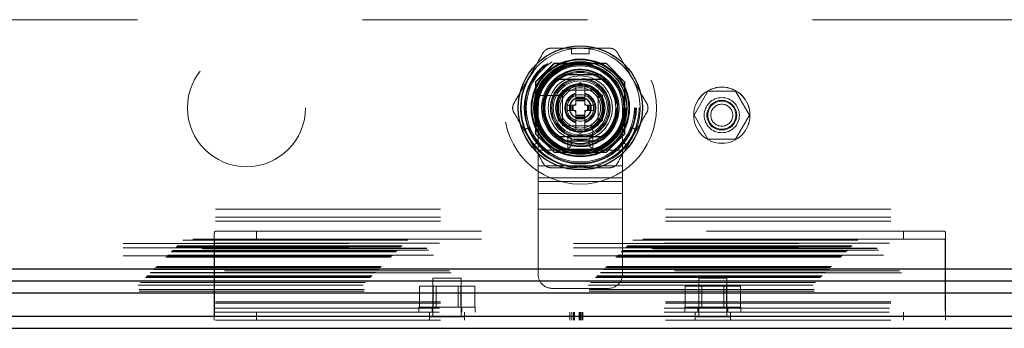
# Model space of a CAD drawing. Header units: inches. Extents: x 0.2 to 10.8, y 0.2 to 8.2.
# Tile 81 of 171: x 3.992 to 4.43, y 3.038 to 3.175. Entities that reach past the tile are written whole.
import ezdxf

# ---------------------------------------------------------------- set-up
doc = ezdxf.new("R2010")
doc.units = ezdxf.units.IN
doc.header["$MEASUREMENT"] = 0
doc.linetypes.add('HIDDEN', pattern=[0.07500000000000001, 0.05, -0.025])
doc.layers.add('SLD-0', color=179, linetype='Continuous')

msp = doc.modelspace()

# ---------------------------------------------------------------- linework, layer by layer
at = {"layer": 'SLD-0', "linetype": 'HIDDEN', "lineweight": 18}
for p, q in [((4.644709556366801, 3.174990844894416), (3.189959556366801, 3.174990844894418)), ((4.237612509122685, 3.162300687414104), (4.245486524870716, 3.162300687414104)), ((4.237612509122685, 3.162300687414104), (4.237612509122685, 3.159742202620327)), ((4.237612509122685, 3.159742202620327), (4.245486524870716, 3.159742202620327)), ((4.245486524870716, 3.162300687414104), (4.245486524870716, 3.159742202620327)), ((4.22990972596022, 3.155590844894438), (4.221684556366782, 3.147365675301)), ((4.229999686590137, 3.1555008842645), (4.221774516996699, 3.147275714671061)), ((4.253009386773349, 3.155590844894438), (4.22990972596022, 3.155590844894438)), ((4.253099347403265, 3.1555008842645), (4.229999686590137, 3.1555008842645)), ((4.250570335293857, 3.155410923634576), (4.232528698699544, 3.155410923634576)), ((4.261234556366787, 3.147365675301), (4.253009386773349, 3.155590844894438)), ((4.221684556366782, 3.147365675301), (4.221684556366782, 3.124266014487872)), ((4.221774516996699, 3.147275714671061), (4.221774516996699, 3.124176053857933)), ((4.231706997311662, 3.141408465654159), (4.241549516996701, 3.14709104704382)), ((4.241549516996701, 3.14709104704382), (4.25139203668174, 3.141408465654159)), ((4.261324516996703, 3.147275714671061), (4.261234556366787, 3.147365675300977)), ((4.261234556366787, 3.124266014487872), (4.261234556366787, 3.147365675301)), ((4.261324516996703, 3.124176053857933), (4.261324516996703, 3.147275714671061)), ((4.221864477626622, 3.144746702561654), (4.221864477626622, 3.12670506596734)), ((4.24942550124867, 3.143601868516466), (4.233675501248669, 3.143601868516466)), ((4.233675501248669, 3.143601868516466), (4.233675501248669, 3.127851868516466)), ((4.247289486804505, 3.143599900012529), (4.235809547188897, 3.143599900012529)), ((4.239581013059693, 3.145954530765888), (4.239487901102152, 3.145900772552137)), ((4.239581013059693, 3.140548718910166), (4.239581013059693, 3.145954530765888)), ((4.243518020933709, 3.140548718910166), (4.243518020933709, 3.145954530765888)), ((4.24942550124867, 3.127851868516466), (4.24942550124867, 3.143601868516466)), ((4.261234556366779, 3.12670506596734), (4.261234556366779, 3.144746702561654)), ((4.298273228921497, 3.143165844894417), (4.292124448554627, 3.132515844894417)), ((4.310570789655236, 3.143165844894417), (4.298273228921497, 3.143165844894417)), ((4.316719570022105, 3.132515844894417), (4.310570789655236, 3.143165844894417)), ((4.233395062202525, 3.141237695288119), (4.225230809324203, 3.141237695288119)), ((4.231706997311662, 3.130043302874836), (4.231706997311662, 3.141408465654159)), ((4.233675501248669, 3.141465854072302), (4.233675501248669, 3.129985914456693)), ((4.243518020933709, 3.140548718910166), (4.239581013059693, 3.140548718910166)), ((4.239581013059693, 3.140155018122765), (4.239581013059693, 3.140548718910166)), ((4.243518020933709, 3.140155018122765), (4.239581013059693, 3.140155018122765)), ((4.239581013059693, 3.139982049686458), (4.239581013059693, 3.140155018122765)), ((4.239581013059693, 3.139343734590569), (4.239581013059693, 3.139982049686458)), ((4.243518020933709, 3.139982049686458), (4.239581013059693, 3.139982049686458)), ((4.239581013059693, 3.138926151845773), (4.239581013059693, 3.139343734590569)), ((4.243518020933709, 3.139343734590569), (4.239581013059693, 3.139343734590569)), ((4.239581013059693, 3.136906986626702), (4.239581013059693, 3.138926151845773)), ((4.243518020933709, 3.138926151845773), (4.239581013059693, 3.138926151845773)), ((4.243518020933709, 3.140155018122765), (4.243518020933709, 3.140548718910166)), ((4.243518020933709, 3.139982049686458), (4.243518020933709, 3.140155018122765)), ((4.243518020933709, 3.139343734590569), (4.243518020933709, 3.139982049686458)), ((4.243518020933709, 3.138926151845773), (4.243518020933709, 3.139343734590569)), ((4.243518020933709, 3.136906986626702), (4.243518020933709, 3.138926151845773)), ((4.249423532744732, 3.129985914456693), (4.249423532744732, 3.141465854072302)), ((4.25139203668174, 3.141408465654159), (4.25139203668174, 3.130043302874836)), ((4.22280050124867, 3.135726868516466), (4.22280050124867, 3.116976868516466)), ((4.236726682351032, 3.136906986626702), (4.235644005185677, 3.136906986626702)), ((4.235644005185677, 3.136906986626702), (4.235644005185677, 3.134544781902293)), ((4.236726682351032, 3.134544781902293), (4.235644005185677, 3.134544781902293)), ((4.236726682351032, 3.136906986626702), (4.236726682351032, 3.134544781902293)), ((4.237120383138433, 3.136906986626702), (4.236726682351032, 3.136906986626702)), ((4.237120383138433, 3.134544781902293), (4.236726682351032, 3.134544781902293)), ((4.237120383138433, 3.136906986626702), (4.237120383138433, 3.134544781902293)), ((4.23729335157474, 3.136906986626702), (4.237120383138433, 3.136906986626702)), ((4.23729335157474, 3.134544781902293), (4.237120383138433, 3.134544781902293)), ((4.23793166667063, 3.136906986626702), (4.23729335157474, 3.136906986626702)), ((4.23729335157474, 3.136906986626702), (4.23729335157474, 3.134544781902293)), ((4.23793166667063, 3.134544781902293), (4.23729335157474, 3.134544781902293)), ((4.238349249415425, 3.136906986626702), (4.23793166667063, 3.136906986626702)), ((4.23793166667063, 3.136906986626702), (4.23793166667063, 3.134544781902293)), ((4.238349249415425, 3.134544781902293), (4.23793166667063, 3.134544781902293)), ((4.238349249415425, 3.136906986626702), (4.238349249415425, 3.134544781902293)), ((4.239581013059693, 3.136906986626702), (4.238349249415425, 3.136906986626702)), ((4.239581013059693, 3.134544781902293), (4.238349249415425, 3.134544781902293)), ((4.239581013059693, 3.132525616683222), (4.239581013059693, 3.134544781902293)), ((4.244749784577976, 3.136906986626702), (4.243518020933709, 3.136906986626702)), ((4.244749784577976, 3.134544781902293), (4.243518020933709, 3.134544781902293)), ((4.243518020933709, 3.132525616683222), (4.243518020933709, 3.134544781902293)), ((4.245167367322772, 3.136906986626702), (4.244749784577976, 3.136906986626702)), ((4.244749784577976, 3.136906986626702), (4.244749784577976, 3.134544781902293)), ((4.245167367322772, 3.134544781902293), (4.244749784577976, 3.134544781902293)), ((4.245167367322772, 3.136906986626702), (4.245167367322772, 3.134544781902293)), ((4.245805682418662, 3.136906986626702), (4.245167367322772, 3.136906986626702)), ((4.245805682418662, 3.134544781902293), (4.245167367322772, 3.134544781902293)), ((4.245805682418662, 3.136906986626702), (4.245805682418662, 3.134544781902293)), ((4.245978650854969, 3.136906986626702), (4.245805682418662, 3.136906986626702)), ((4.245978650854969, 3.134544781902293), (4.245805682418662, 3.134544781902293)), ((4.245978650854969, 3.136906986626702), (4.245978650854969, 3.134544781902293)), ((4.24637235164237, 3.136906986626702), (4.245978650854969, 3.136906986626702)), ((4.24637235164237, 3.134544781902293), (4.245978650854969, 3.134544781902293)), ((4.24637235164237, 3.136906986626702), (4.24637235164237, 3.134544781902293)), ((4.247455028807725, 3.136906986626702), (4.24637235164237, 3.136906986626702)), ((4.247455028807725, 3.134544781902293), (4.24637235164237, 3.134544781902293)), ((4.247455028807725, 3.136906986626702), (4.247455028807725, 3.134544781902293)), ((4.260300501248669, 3.135726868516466), (4.260300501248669, 3.116976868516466)), ((4.241549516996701, 3.124360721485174), (4.231706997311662, 3.130043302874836)), ((4.239581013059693, 3.132108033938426), (4.239581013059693, 3.132525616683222)), ((4.243518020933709, 3.132525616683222), (4.239581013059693, 3.132525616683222)), ((4.239581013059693, 3.131469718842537), (4.239581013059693, 3.132108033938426)), ((4.243518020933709, 3.132108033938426), (4.239581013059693, 3.132108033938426)), ((4.243518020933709, 3.131469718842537), (4.239581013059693, 3.131469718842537)), ((4.239581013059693, 3.131296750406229), (4.239581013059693, 3.131469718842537)), ((4.243518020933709, 3.131296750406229), (4.239581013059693, 3.131296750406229)), ((4.239581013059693, 3.130903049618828), (4.239581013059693, 3.131296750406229)), ((4.243518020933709, 3.130903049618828), (4.239581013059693, 3.130903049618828)), ((4.239581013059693, 3.125497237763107), (4.239581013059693, 3.130903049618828)), ((4.25139203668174, 3.130043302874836), (4.241549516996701, 3.124360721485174)), ((4.243518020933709, 3.132108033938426), (4.243518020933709, 3.132525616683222)), ((4.243518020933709, 3.131469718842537), (4.243518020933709, 3.132108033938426)), ((4.243518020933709, 3.131296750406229), (4.243518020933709, 3.131469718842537)), ((4.243518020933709, 3.130903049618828), (4.243518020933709, 3.131296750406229)), ((4.243518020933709, 3.125497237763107), (4.243518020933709, 3.130903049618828)), ((4.292124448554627, 3.132515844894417), (4.298273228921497, 3.121865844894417)), ((4.310570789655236, 3.121865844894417), (4.316719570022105, 3.132515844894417)), ((4.216566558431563, 3.125848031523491), (4.218782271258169, 3.127127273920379)), ((4.220503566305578, 3.119028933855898), (4.216566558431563, 3.125848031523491)), ((4.222719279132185, 3.120308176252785), (4.218782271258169, 3.127127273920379)), ((4.221684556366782, 3.124266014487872), (4.22990972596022, 3.116040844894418)), ((4.233675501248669, 3.127851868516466), (4.24942550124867, 3.127851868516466)), ((4.235809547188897, 3.127851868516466), (4.247289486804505, 3.127851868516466)), ((4.239487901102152, 3.125550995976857), (4.239581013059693, 3.125497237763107)), ((4.243518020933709, 3.125497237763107), (4.24361113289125, 3.125550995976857)), ((4.247061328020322, 3.119407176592), (4.247061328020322, 3.127571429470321)), ((4.253009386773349, 3.116040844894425), (4.261234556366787, 3.124266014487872)), ((4.264316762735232, 3.127127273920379), (4.260379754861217, 3.120308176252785)), ((4.262595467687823, 3.119028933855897), (4.266532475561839, 3.125848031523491)), ((4.264316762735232, 3.127127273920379), (4.266532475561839, 3.125848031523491)), ((4.220503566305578, 3.119028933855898), (4.222719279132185, 3.120308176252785)), ((4.23605050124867, 3.123351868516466), (4.247050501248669, 3.123351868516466)), ((4.237550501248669, 3.121851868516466), (4.23605050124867, 3.123351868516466)), ((4.23605050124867, 3.117351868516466), (4.23605050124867, 3.123351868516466)), ((4.237550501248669, 3.118851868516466), (4.237550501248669, 3.121851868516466)), ((4.237550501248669, 3.121851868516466), (4.245550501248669, 3.121851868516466)), ((4.245550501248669, 3.121851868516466), (4.247050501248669, 3.123351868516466)), ((4.245550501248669, 3.121851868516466), (4.245550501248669, 3.118851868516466)), ((4.247050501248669, 3.123351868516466), (4.247050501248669, 3.117351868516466)), ((4.253099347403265, 3.115950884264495), (4.261324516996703, 3.124176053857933)), ((4.260379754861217, 3.120308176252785), (4.262595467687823, 3.119028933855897)), ((4.298273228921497, 3.121865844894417), (4.310570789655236, 3.121865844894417)), ((4.22280050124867, 3.116976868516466), (4.22280050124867, 3.103071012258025)), ((4.22280050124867, 3.116976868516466), (4.260300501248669, 3.116976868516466)), ((4.22280050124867, 3.116976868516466), (4.260300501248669, 3.116976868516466)), ((4.229909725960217, 3.116040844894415), (4.229999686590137, 3.115950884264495)), ((4.22990972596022, 3.116040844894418), (4.253009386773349, 3.116040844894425)), ((4.229999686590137, 3.115950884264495), (4.253099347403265, 3.115950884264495)), ((4.232528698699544, 3.116040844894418), (4.250570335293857, 3.116040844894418)), ((4.237550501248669, 3.118851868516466), (4.23605050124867, 3.117351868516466)), ((4.247050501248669, 3.117351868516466), (4.23605050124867, 3.117351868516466)), ((4.245550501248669, 3.118851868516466), (4.237550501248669, 3.118851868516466)), ((4.245550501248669, 3.118851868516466), (4.247050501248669, 3.117351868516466)), ((4.260300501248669, 3.116976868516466), (4.260300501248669, 3.103071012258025)), ((4.22280050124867, 3.110023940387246), (4.260300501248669, 3.110023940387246)), ((4.22280050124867, 3.104590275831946), (4.260300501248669, 3.104590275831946)), ((4.22280050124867, 3.103071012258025), (4.260300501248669, 3.103071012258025)), ((4.22280050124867, 3.103071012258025), (4.22280050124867, 3.097637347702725)), ((4.260300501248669, 3.103071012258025), (4.260300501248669, 3.097637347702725)), ((4.22280050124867, 3.097637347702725), (4.260300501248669, 3.097637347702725)), ((4.22280050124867, 3.097637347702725), (4.22280050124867, 3.090684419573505)), ((4.260300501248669, 3.097637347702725), (4.26030050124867, 3.090684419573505)), ((3.079467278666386, 3.090770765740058), (4.755176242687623, 3.090770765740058)), ((4.22280050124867, 3.090684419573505), (4.26030050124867, 3.090684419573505)), ((4.22280050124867, 3.090684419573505), (4.22280050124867, 3.061726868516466)), ((4.22280050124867, 3.090684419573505), (4.26030050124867, 3.090684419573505)), ((4.26030050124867, 3.090684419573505), (4.26030050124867, 3.061726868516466)), ((3.079467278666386, 3.087170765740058), (4.755176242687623, 3.087170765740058)), ((3.079467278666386, 3.085370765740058), (4.755176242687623, 3.085370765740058)), ((3.079467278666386, 3.085370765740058), (4.755176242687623, 3.085370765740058)), ((4.079303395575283, 3.080920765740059), (4.097621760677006, 3.080920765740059)), ((4.097621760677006, 3.080920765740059), (4.097621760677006, 3.077320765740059)), ((4.097621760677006, 3.080920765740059), (4.385121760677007, 3.080920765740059)), ((4.385121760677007, 3.077320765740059), (4.385121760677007, 3.080920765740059)), ((4.385121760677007, 3.080920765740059), (4.403440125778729, 3.080920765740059)), ((3.064862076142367, 3.076868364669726), (4.7697736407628, 3.076868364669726)), ((4.769346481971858, 3.077308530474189), (3.065294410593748, 3.077308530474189)), ((4.078871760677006, 3.042371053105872), (4.078871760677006, 3.079148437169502)), ((4.097621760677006, 3.077320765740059), (4.079303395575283, 3.077320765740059)), ((4.097621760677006, 3.077320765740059), (4.385121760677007, 3.077320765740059)), ((4.403440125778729, 3.077320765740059), (4.385121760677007, 3.077320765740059)), ((4.403871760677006, 3.079148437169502), (4.403871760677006, 3.042371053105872)), ((3.05981564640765, 3.071821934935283), (4.774820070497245, 3.071821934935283)), ((3.060373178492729, 3.07237946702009), (4.774262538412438, 3.07237946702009)), ((4.774089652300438, 3.072552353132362), (3.060546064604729, 3.072552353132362)), ((4.773277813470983, 3.073374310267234), (3.061344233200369, 3.073374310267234)), ((3.061943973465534, 3.073950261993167), (4.772691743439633, 3.073950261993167)), ((3.062407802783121, 3.074414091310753), (4.772227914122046, 3.074414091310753)), ((4.738459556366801, 3.075390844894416), (3.096209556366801, 3.075390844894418)), ((4.738459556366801, 3.075390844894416), (3.096209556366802, 3.075390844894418)), ((4.738459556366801, 3.073590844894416), (3.096209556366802, 3.073590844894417)), ((4.078871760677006, 3.075520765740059), (4.403871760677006, 3.075520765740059)), ((4.07900127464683, 3.075520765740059), (4.07900127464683, 3.046720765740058)), ((4.07900127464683, 3.075520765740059), (4.403742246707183, 3.075520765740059)), ((4.403742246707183, 3.046720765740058), (4.403742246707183, 3.075520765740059)), ((3.057296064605, 3.069302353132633), (4.777339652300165, 3.069302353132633)), ((3.057796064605, 3.069802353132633), (4.776839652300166, 3.069802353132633)), ((3.05790356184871, 3.069897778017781), (4.776734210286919, 3.069897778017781)), ((3.058046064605, 3.070052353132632), (4.776589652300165, 3.070052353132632)), ((3.058046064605, 3.070052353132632), (4.776589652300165, 3.070052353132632)), ((4.776353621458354, 3.07031018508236), (3.058267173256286, 3.07031018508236)), ((3.058296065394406, 3.070302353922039), (4.77633965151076, 3.070302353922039)), ((3.059671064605, 3.071677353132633), (4.774964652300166, 3.071677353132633)), ((3.059671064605, 3.071677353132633), (4.774964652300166, 3.071677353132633)), ((4.738459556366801, 3.069990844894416), (3.096209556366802, 3.069990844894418)), ((4.783369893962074, 3.063261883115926), (3.051258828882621, 3.063261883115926)), ((3.051945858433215, 3.063952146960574), (4.782689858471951, 3.063952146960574)), ((3.052228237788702, 3.064209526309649), (4.782407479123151, 3.064209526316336)), ((3.052727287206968, 3.064733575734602), (4.781908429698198, 3.064733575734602)), ((3.053165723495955, 3.065172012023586), (4.781469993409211, 3.065172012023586)), ((3.046617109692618, 3.058626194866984), (4.788016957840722, 3.058626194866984)), ((3.048276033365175, 3.060282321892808), (4.78635968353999, 3.060282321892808)), ((3.048764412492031, 3.060770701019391), (4.785871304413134, 3.060770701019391)), ((3.048854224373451, 3.060860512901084), (4.785781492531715, 3.060860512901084)), ((3.048991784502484, 3.060996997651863), (4.785634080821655, 3.060996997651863)), ((4.784225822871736, 3.0624225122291), (3.050411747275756, 3.0624225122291)), ((3.050461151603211, 3.062436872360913), (4.784174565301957, 3.062436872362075)), ((3.050554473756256, 3.062560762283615), (4.78408124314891, 3.062560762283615)), ((4.188571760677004, 3.060070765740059), (4.176071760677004, 3.060070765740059)), ((4.176071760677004, 3.060070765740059), (4.176071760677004, 3.042883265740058)), ((4.188571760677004, 3.042883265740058), (4.188571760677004, 3.060070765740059)), ((4.306671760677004, 3.060070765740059), (4.294171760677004, 3.060070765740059)), ((4.294171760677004, 3.060070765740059), (4.294171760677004, 3.042883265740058)), ((4.306671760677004, 3.042883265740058), (4.306671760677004, 3.060070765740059)), ((3.04501043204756, 3.056986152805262), (4.789625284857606, 3.056986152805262)), ((3.045426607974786, 3.054311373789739), (4.789209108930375, 3.054311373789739)), ((3.045490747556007, 3.054991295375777), (4.789144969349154, 3.054991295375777)), ((3.046026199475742, 3.058032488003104), (4.788609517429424, 3.058032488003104)), ((4.170024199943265, 3.047170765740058), (4.170024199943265, 3.056420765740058)), ((4.176172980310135, 3.056420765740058), (4.170024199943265, 3.056420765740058)), ((4.176172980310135, 3.047170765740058), (4.176172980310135, 3.056420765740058)), ((4.188470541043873, 3.056420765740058), (4.176172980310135, 3.056420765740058)), ((4.177424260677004, 3.056420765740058), (4.177424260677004, 3.047170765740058)), ((4.187219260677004, 3.047170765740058), (4.187219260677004, 3.056420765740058)), ((4.188470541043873, 3.047170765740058), (4.188470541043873, 3.056420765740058)), ((4.194619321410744, 3.056420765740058), (4.188470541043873, 3.056420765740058)), ((4.194619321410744, 3.047170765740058), (4.194619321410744, 3.056420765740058)), ((4.22905050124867, 3.055476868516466), (4.25405050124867, 3.055476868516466)), ((4.288124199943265, 3.047170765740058), (4.288124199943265, 3.056420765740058)), ((4.294272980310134, 3.056420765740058), (4.288124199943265, 3.056420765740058)), ((4.294272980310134, 3.047170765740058), (4.294272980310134, 3.056420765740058)), ((4.306570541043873, 3.056420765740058), (4.294272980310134, 3.056420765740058)), ((4.295524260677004, 3.056420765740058), (4.295524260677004, 3.047170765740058)), ((4.305319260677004, 3.047170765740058), (4.305319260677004, 3.056420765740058)), ((4.306570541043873, 3.047170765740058), (4.306570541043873, 3.056420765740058)), ((4.312719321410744, 3.056420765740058), (4.306570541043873, 3.056420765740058)), ((4.312719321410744, 3.047170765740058), (4.312719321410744, 3.056420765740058)), ((3.079467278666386, 3.049509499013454), (4.755176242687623, 3.049509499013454)), ((3.079467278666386, 3.048949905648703), (4.755176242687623, 3.048949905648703)), ((4.078871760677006, 3.046720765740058), (4.403871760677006, 3.046720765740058)), ((4.07900127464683, 3.046720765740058), (4.403742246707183, 3.046720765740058)), ((4.169821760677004, 3.047170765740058), (4.194821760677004, 3.047170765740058)), ((4.169821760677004, 3.047170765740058), (4.169821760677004, 3.044920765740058)), ((4.175696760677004, 3.047170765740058), (4.175696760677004, 3.044920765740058)), ((4.188946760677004, 3.044920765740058), (4.188946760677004, 3.047170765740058)), ((4.194821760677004, 3.044920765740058), (4.194821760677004, 3.047170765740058)), ((4.287921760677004, 3.047170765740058), (4.312921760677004, 3.047170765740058)), ((4.287921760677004, 3.047170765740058), (4.287921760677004, 3.044920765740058)), ((4.293796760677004, 3.047170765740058), (4.293796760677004, 3.044920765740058)), ((4.307046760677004, 3.044920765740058), (4.307046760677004, 3.047170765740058)), ((4.312921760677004, 3.044920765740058), (4.312921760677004, 3.047170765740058)), ((3.079467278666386, 3.043120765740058), (4.755176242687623, 3.043120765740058)), ((3.079467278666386, 3.041320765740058), (4.755176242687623, 3.041320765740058)), ((4.078871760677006, 3.044920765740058), (4.403871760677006, 3.044920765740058)), ((4.078871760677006, 3.042371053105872), (4.078871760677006, 3.041320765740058)), ((4.097621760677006, 3.041320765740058), (4.097621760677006, 3.044920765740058)), ((4.174509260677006, 3.041320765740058), (4.174509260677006, 3.044920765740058)), ((4.190134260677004, 3.042883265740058), (4.174509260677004, 3.042883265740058)), ((4.190134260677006, 3.041320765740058), (4.190134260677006, 3.044920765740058)), ((4.236874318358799, 3.041320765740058), (4.236874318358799, 3.044920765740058)), ((4.237810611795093, 3.041320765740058), (4.237810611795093, 3.044920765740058)), ((4.23846899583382, 3.041320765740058), (4.23846899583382, 3.044920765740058)), ((4.23896899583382, 3.041320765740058), (4.23896899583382, 3.044920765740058)), ((4.240966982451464, 3.041320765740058), (4.240966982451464, 3.044920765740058)), ((4.241382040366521, 3.041320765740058), (4.241382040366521, 3.044920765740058)), ((4.241700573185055, 3.041320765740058), (4.241700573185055, 3.044920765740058)), ((4.24228831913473, 3.041320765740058), (4.24228831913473, 3.044920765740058)), ((4.24260790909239, 3.041320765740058), (4.24260790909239, 3.044920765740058)), ((4.292609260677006, 3.041320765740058), (4.292609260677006, 3.044920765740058)), ((4.308234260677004, 3.042883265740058), (4.292609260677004, 3.042883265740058)), ((4.308234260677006, 3.041320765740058), (4.308234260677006, 3.044920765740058)), ((4.385121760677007, 3.044920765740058), (4.385121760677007, 3.041320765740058)), ((4.403871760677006, 3.042371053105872), (4.403871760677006, 3.041320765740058))]:
    msp.add_line(p, q, dxfattribs=at)
at = {"layer": 'SLD-0', "linetype": 'Continuous', "lineweight": 25}
for p, q in [((4.249762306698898, 3.150489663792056), (4.233336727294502, 3.150489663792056)), ((4.249762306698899, 3.120962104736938), (4.233336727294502, 3.120962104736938)), ((3.052228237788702, 3.064209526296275), (4.782407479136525, 3.064209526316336)), ((3.050461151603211, 3.058891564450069), (4.784174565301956, 3.058891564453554)), ((3.045010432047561, 3.053440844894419), (4.789625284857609, 3.053440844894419)), ((3.079467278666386, 3.043120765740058), (4.755176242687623, 3.043120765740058)), ((3.079467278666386, 3.037720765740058), (4.755176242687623, 3.037720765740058))]:
    msp.add_line(p, q, dxfattribs=at)
at = {"layer": 'SLD-0', "linetype": 'HIDDEN', "lineweight": 18, "flags": 128}
for points in [[(4.241549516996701, 3.162300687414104), (4.238080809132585, 3.162073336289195), (4.237612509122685, 3.162007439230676)], [(4.245486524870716, 3.162007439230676), (4.245018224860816, 3.162073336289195), (4.241549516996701, 3.162300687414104)], [(4.216820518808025, 3.125994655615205), (4.216997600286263, 3.12555614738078), (4.218535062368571, 3.122438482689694)], [(4.26456397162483, 3.122438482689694), (4.266101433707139, 3.12555614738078), (4.266278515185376, 3.125994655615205)], [(4.218535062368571, 3.122438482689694), (4.220466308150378, 3.119548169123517), (4.220757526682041, 3.119175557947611)], [(4.26234150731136, 3.119175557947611), (4.262632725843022, 3.119548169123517), (4.26456397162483, 3.122438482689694)]]:
    msp.add_lwpolyline(points, dxfattribs=at)
at = {"layer": 'SLD-0', "linetype": 'HIDDEN', "lineweight": 18}
for centre, radius in [((4.241549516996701, 3.135725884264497), 0.03385000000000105), ((4.093209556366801, 3.135840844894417), 0.02625000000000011), ((4.241459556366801, 3.135840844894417), 0.02625000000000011), ((4.241549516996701, 3.135725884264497), 0.02491971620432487), ((4.241549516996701, 3.135725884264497), 0.02490157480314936), ((4.241549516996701, 3.135725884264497), 0.02453610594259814), ((4.241549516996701, 3.135725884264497), 0.02401574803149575), ((4.241549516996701, 3.135725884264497), 0.02175196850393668), ((4.241549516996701, 3.135725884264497), 0.02165354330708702), ((4.241549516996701, 3.135725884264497), 0.02027559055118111), ((4.241549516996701, 3.135725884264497), 0.02005511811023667), ((4.241549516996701, 3.135725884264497), 0.01919291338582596), ((4.241549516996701, 3.135725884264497), 0.01624015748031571), ((4.241549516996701, 3.135725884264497), 0.01584645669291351), ((4.241549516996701, 3.135725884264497), 0.01584645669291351), ((4.241549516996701, 3.135725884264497), 0.01574803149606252), ((4.241549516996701, 3.135725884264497), 0.01427165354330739), ((4.241549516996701, 3.135725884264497), 0.01259842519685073), ((4.241549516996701, 3.135725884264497), 0.01200787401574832), ((4.241549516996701, 3.135725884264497), 0.01033464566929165), ((4.241549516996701, 3.135725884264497), 0.009842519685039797), ((4.241549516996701, 3.135725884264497), 0.009744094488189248), ((4.241549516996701, 3.135725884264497), 0.008956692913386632), ((4.304422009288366, 3.132515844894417), 0.01250000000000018), ((4.304447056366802, 3.132490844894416), 0.01250000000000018), ((4.241549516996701, 3.135725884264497), 0.005905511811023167), ((4.241549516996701, 3.135725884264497), 0.004839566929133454), ((4.241549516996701, 3.135725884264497), 0.004697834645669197), ((4.304422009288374, 3.132515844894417), 0.0078125), ((4.304422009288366, 3.132515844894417), 0.006625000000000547), ((4.304422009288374, 3.132515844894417), 0.006249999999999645), ((4.304422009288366, 3.132515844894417), 0.004897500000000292)]:
    msp.add_circle(centre, radius, dxfattribs=at)
at = {"layer": 'SLD-0', "linetype": 'Continuous', "lineweight": 25}
for centre, radius in [((4.241549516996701, 3.135725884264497), 0.02755905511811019), ((4.241549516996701, 3.135725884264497), 0.02176885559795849), ((4.241549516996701, 3.135725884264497), 0.02149046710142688), ((4.241549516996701, 3.135725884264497), 0.02066929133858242), ((4.241549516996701, 3.135725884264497), 0.01968503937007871), ((4.241549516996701, 3.135725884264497), 0.01926321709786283), ((4.2415495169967, 3.135725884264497), 0.01082677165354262)]:
    msp.add_circle(centre, radius, dxfattribs=at)
at = {"layer": 'SLD-0', "linetype": 'HIDDEN', "lineweight": 18}
for centre, radius, start, end in [((4.241549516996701, 3.135725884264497), 0.02657480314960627, 98.51962425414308, 149.9999999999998), ((4.241549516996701, 3.135725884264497), 0.02657480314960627, 30.00000000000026, 81.48037574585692), ((4.241550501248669, 3.135726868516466), 0.01874999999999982, 0, 180), ((4.241549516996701, 3.135725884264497), 0.01722440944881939, 288.6629248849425, 161.3370751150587), ((4.241549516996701, 3.135725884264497), 0.02657480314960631, 149.9999999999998, 201.4803757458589), ((4.241549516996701, 3.135725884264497), 0.01328740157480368, 101.9005369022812, 180), ((4.241549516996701, 3.135725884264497), 0.01309055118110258, 99.03692761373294, 180), ((4.241549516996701, 3.135725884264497), 0.01309055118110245, 277.3528466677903, 85.55229900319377), ((4.241549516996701, 3.135725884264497), 0.01328740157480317, 280.9822499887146, 77.55915276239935), ((4.241549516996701, 3.135725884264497), 0.02657480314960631, 338.5196242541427, 30.00000000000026), ((4.241549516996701, 3.135725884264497), 0.01038164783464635, 138.5459072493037, 161.454092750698), ((4.241549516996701, 3.135725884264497), 0.006889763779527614, 106.601549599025, 253.3984504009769), ((4.241549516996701, 3.135725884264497), 0.006496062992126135, 107.6397013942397, 252.3602986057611), ((4.241549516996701, 3.135725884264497), 0.01038164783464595, 100.930248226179, 101.4540927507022), ((4.241549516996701, 3.135725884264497), 0.01038164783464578, 78.54590724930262, 79.06975177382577), ((4.241549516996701, 3.135725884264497), 0.006889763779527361, 286.6015495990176, 73.3984504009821), ((4.241549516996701, 3.135725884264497), 0.006496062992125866, 287.639701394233, 72.36029860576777), ((4.241549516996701, 3.135725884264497), 0.01038164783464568, 18.54590724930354, 41.45409275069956), ((4.241549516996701, 3.135725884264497), 0.01722440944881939, 161.3370751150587, 288.6629248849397), ((4.241549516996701, 3.135725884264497), 0.002748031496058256, 135.7524990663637, 154.5451680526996), ((4.241549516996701, 3.135725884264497), 0.002748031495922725, 25.45483194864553, 44.24750093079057), ((4.241549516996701, 3.135725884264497), 0.01328740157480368, 180, 259.259312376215), ((4.241549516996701, 3.135725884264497), 0.01309055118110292, 180, 264.2412475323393), ((4.241549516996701, 3.135725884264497), 0.002748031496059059, 205.4548319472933, 224.2475009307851), ((4.241549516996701, 3.135725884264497), 0.002748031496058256, 315.7524990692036, 334.5451680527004), ((4.241549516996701, 3.135725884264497), 0.01038164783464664, 198.5459072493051, 221.454092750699), ((4.241549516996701, 3.135725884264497), 0.01038164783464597, 318.5459072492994, 341.4540927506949), ((4.241549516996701, 3.135725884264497), 0.01038164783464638, 258.5459072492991, 259.0697517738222), ((4.241549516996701, 3.135725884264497), 0.01038164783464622, 280.9302482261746, 281.4540927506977), ((4.241549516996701, 3.135725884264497), 0.02657480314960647, 218.5196242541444, 270.0000000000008), ((4.241549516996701, 3.135725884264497), 0.02657480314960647, 270.0000000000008, 321.4803757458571), ((4.22905050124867, 3.061726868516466), 0.006250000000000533, 180, 270.0000000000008), ((4.25405050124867, 3.061726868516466), 0.006250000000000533, 270.0000000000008, 0)]:
    msp.add_arc(centre, radius, start, end, dxfattribs=at)
at = {"layer": 'SLD-0', "linetype": 'Continuous', "lineweight": 25}
for centre, radius, start, end in [((4.241549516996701, 3.135725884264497), 0.01689435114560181, 60.91370409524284, 119.0862959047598), ((4.2415495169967, 3.135725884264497), 0.01673228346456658, 130.1191668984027, 229.8808331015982), ((4.2415495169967, 3.135725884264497), 0.01673228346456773, 310.1191668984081, 49.88083310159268), ((4.241549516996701, 3.135725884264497), 0.0168943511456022, 240.9137040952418, 299.0862959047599)]:
    msp.add_arc(centre, radius, start, end, dxfattribs=at)
at = {"layer": 'SLD-0', "linetype": 'HIDDEN', "lineweight": 18}
for points in [[(4.218535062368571, 3.149013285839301), (4.220721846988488, 3.152800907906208), (4.222899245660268, 3.156572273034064), (4.225070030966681, 3.160332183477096)], [(4.228479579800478, 3.162300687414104), (4.231514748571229, 3.162300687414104), (4.234558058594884, 3.162300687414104), (4.237612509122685, 3.162300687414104)], [(4.245486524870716, 3.162300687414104), (4.248540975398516, 3.162300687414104), (4.251584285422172, 3.162300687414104), (4.254619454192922, 3.162300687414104)], [(4.25802900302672, 3.160332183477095), (4.260199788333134, 3.156572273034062), (4.262377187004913, 3.152800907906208), (4.26456397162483, 3.149013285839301)], [(4.21200009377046, 3.137694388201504), (4.214170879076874, 3.141454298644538), (4.216348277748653, 3.145225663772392), (4.218535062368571, 3.149013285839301)], [(4.26456397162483, 3.149013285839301), (4.266750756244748, 3.145225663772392), (4.268928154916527, 3.141454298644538), (4.271098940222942, 3.137694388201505)], [(4.216566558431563, 3.125848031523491), (4.215039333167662, 3.128493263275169), (4.213517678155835, 3.131128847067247), (4.21200009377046, 3.133757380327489)], [(4.266532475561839, 3.125848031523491), (4.268059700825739, 3.128493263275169), (4.269581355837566, 3.131128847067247), (4.271098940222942, 3.13375738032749)], [(4.225070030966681, 3.111119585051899), (4.223552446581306, 3.113748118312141), (4.222030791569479, 3.11638370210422), (4.220503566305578, 3.119028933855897)], [(4.25802900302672, 3.111119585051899), (4.259546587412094, 3.113748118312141), (4.261068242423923, 3.11638370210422), (4.262595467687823, 3.119028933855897)], [(4.241549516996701, 3.109151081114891), (4.237175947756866, 3.109151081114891), (4.232821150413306, 3.109151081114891), (4.228479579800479, 3.109151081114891)], [(4.254619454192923, 3.109151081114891), (4.250277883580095, 3.109151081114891), (4.245923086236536, 3.109151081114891), (4.241549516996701, 3.109151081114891)]]:
    msp.add_open_spline(points, degree=3, dxfattribs=at)
for points, knots in [([(4.225070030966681, 3.160332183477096), (4.225242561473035, 3.160631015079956), (4.22545043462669, 3.16090186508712), (4.225935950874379, 3.161388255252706), (4.2262129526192, 3.161600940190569), (4.226806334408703, 3.16194386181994), (4.227130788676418, 3.162078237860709), (4.227792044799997, 3.162255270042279), (4.228134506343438, 3.162300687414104), (4.228479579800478, 3.162300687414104)], [0, 0, 0, 0, 0.25, 0.25, 0.5, 0.5, 0.75, 0.75, 1, 1, 1, 1]), ([(4.254619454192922, 3.162300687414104), (4.254964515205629, 3.162300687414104), (4.255303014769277, 3.162256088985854), (4.255966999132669, 3.162078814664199), (4.256289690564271, 3.161945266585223), (4.256883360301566, 3.161602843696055), (4.257161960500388, 3.161389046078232), (4.257645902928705, 3.160904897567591), (4.257856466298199, 3.160631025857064), (4.25802900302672, 3.160332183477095)], [0, 0, 0, 0, 0.25, 0.25, 0.5, 0.5, 0.75, 0.75, 1, 1, 1, 1]), ([(4.21200009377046, 3.133757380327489), (4.211827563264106, 3.13405621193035), (4.211696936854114, 3.134371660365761), (4.211518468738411, 3.135035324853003), (4.211472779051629, 3.135381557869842), (4.211472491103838, 3.13606690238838), (4.21151834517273, 3.136415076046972), (4.211695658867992, 3.137076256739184), (4.211827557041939, 3.137395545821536), (4.21200009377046, 3.137694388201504)], [0, 0, 0, 0, 0.25, 0.25, 0.5, 0.5, 0.75, 0.75, 1, 1, 1, 1]), ([(4.225230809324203, 3.141237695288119), (4.2249643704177, 3.141237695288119), (4.224703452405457, 3.141237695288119), (4.22420826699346, 3.141237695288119), (4.22398084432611, 3.141237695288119), (4.223400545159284, 3.141237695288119), (4.22316507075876, 3.141237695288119), (4.22316507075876, 3.141237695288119)], [0, 0, 0, 0, 0.25, 0.25, 0.5, 0.5, 1, 1, 1, 1]), ([(4.271098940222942, 3.137694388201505), (4.271271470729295, 3.137395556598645), (4.271402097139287, 3.137080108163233), (4.271580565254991, 3.136416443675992), (4.271626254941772, 3.136070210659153), (4.271626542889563, 3.135384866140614), (4.271580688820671, 3.135036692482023), (4.271403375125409, 3.13437551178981), (4.271271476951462, 3.134056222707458), (4.271098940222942, 3.13375738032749)], [0, 0, 0, 0, 0.25, 0.25, 0.5, 0.5, 0.75, 0.75, 1, 1, 1, 1]), ([(4.247061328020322, 3.117341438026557), (4.247061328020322, 3.117341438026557), (4.247061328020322, 3.117398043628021), (4.247061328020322, 3.117612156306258), (4.247061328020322, 3.117770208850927), (4.247061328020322, 3.118155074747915), (4.247061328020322, 3.118384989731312), (4.247061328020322, 3.118876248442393), (4.247061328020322, 3.11914092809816), (4.247061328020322, 3.119407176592)], [0, 0, 0, 0, 0.25, 0.25, 0.5, 0.5, 0.75, 0.75, 1, 1, 1, 1]), ([(4.228479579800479, 3.109151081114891), (4.228134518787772, 3.109151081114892), (4.227796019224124, 3.109195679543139), (4.227132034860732, 3.109372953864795), (4.22680934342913, 3.109506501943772), (4.226215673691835, 3.109848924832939), (4.225937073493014, 3.110062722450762), (4.225453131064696, 3.110546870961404), (4.225242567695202, 3.110820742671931), (4.225070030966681, 3.111119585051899)], [0, 0, 0, 0, 0.25, 0.25, 0.5, 0.5, 0.75, 0.75, 1, 1, 1, 1]), ([(4.25802900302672, 3.111119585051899), (4.257856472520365, 3.110820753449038), (4.257648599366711, 3.110549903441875), (4.257163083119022, 3.110063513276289), (4.256886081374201, 3.109850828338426), (4.256292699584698, 3.109507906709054), (4.255968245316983, 3.109373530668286), (4.255306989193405, 3.109196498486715), (4.254964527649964, 3.109151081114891), (4.254619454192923, 3.109151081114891)], [0, 0, 0, 0, 0.25, 0.25, 0.5, 0.5, 0.75, 0.75, 1, 1, 1, 1]), ([(4.078871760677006, 3.079148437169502), (4.078871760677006, 3.07943060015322), (4.078876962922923, 3.079680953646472), (4.078904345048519, 3.080120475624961), (4.07892701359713, 3.08031097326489), (4.078994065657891, 3.080613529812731), (4.079038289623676, 3.080727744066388), (4.079152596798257, 3.080882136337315), (4.079222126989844, 3.080920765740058), (4.079303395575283, 3.080920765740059)], [0, 0, 0, 0, 0.25, 0.25, 0.5, 0.5, 0.75, 0.75, 1, 1, 1, 1]), ([(4.403440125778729, 3.080920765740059), (4.403521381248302, 3.080920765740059), (4.403589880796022, 3.080882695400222), (4.403703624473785, 3.080730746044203), (4.403749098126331, 3.080614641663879), (4.403816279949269, 3.080312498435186), (4.403838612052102, 3.08012688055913), (4.403866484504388, 3.079684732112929), (4.403871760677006, 3.079430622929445), (4.403871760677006, 3.079148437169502)], [0, 0, 0, 0, 0.25, 0.25, 0.5, 0.5, 0.75, 0.75, 1, 1, 1, 1]), ([(4.079303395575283, 3.077320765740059), (4.079252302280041, 3.077320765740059), (4.079206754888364, 3.07727551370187), (4.07912867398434, 3.077097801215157), (4.079096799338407, 3.076965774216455), (4.079022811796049, 3.076468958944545), (4.07900127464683, 3.075999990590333), (4.07900127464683, 3.075520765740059)], [0, 0, 0, 0, 0.2500000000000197, 0.2500000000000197, 0.5000000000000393, 0.5000000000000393, 1, 1, 1, 1]), ([(4.403742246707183, 3.075520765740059), (4.403742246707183, 3.075760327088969), (4.403736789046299, 3.075995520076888), (4.403713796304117, 3.076433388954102), (4.403696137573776, 3.076633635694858), (4.403646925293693, 3.076964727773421), (4.403614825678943, 3.077097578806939), (4.40353733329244, 3.077274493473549), (4.403491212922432, 3.077320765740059), (4.403440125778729, 3.077320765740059)], [0, 0, 0, 0, 0.25, 0.25, 0.5, 0.5, 0.75, 0.75, 1, 1, 1, 1]), ([(4.773400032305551, 3.073255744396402), (4.772300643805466, 3.073253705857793), (4.767128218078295, 3.073244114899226), (4.757240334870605, 3.073235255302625), (4.743138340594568, 3.07322734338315), (4.727431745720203, 3.073225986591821), (4.710660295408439, 3.073227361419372), (4.688186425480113, 3.073230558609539), (4.660562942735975, 3.073230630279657), (4.619187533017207, 3.073228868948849), (4.569328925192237, 3.073230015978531), (4.460627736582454, 3.073229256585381), (4.247051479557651, 3.07322995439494), (3.864477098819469, 3.07322954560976), (3.525187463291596, 3.07322954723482), (3.283972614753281, 3.073229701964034), (3.225352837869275, 3.073229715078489), (3.187106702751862, 3.073230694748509), (3.169062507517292, 3.073229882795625), (3.150899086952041, 3.073227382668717), (3.133116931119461, 3.073225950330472), (3.11645904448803, 3.073228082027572), (3.101459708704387, 3.073236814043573), (3.088352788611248, 3.07325156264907), (3.07707548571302, 3.073271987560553), (3.068261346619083, 3.073293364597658), (3.063185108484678, 3.073311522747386), (3.061285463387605, 3.073318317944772)], [0, 0, 0, 0, 0.001926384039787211, 0.009063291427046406, 0.01732574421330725, 0.02663617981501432, 0.03658467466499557, 0.04671299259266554, 0.0660153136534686, 0.0849870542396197, 0.1192117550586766, 0.1533784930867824, 0.2754552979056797, 0.4934440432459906, 0.8237324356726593, 0.8699649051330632, 0.9161051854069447, 0.9264470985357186, 0.9369804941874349, 0.9477225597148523, 0.9582733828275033, 0.9681387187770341, 0.9769108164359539, 0.9845555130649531, 0.9911049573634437, 0.9966712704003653, 1, 1, 1, 1]), ([(4.07900127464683, 3.046720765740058), (4.07900127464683, 3.046295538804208), (4.078995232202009, 3.045878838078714), (4.078973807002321, 3.045061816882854), (4.078958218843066, 3.044659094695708), (4.078925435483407, 3.043910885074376), (4.078908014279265, 3.043557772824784), (4.078881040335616, 3.042910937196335), (4.078871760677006, 3.042623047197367), (4.078871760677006, 3.042371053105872)], [0, 0, 0, 0, 0.25, 0.25, 0.5, 0.5, 0.75, 0.75, 1, 1, 1, 1]), ([(4.403871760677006, 3.042371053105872), (4.403871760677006, 3.042623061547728), (4.403862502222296, 3.042909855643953), (4.403835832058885, 3.043550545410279), (4.403818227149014, 3.043907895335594), (4.403785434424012, 3.044655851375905), (4.403769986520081, 3.045053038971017), (4.403748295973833, 3.04587699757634), (4.403742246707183, 3.046295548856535), (4.403742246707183, 3.046720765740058)], [0, 0, 0, 0, 0.25, 0.25, 0.5, 0.5, 0.75, 0.75, 1, 1, 1, 1])]:
    msp.add_open_spline(points, degree=3, knots=knots, dxfattribs=at)
at = {"layer": 'SLD-0', "linetype": 'Continuous', "lineweight": 25}
for points, knots in [([(4.230877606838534, 3.148613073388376), (4.230980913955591, 3.148698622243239), (4.231120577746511, 3.148835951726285), (4.231461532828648, 3.149154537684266), (4.231662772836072, 3.149334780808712), (4.23209584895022, 3.149685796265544), (4.232330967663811, 3.149860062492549), (4.232821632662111, 3.150189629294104), (4.233075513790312, 3.150344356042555), (4.233336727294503, 3.150489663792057)], [0, 0, 0, 0, 0.25, 0.25, 0.5, 0.5, 0.75, 0.75, 1, 1, 1, 1]), ([(4.252221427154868, 3.148613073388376), (4.252118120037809, 3.148698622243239), (4.251978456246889, 3.148835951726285), (4.251637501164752, 3.149154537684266), (4.25143626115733, 3.149334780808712), (4.251003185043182, 3.149685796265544), (4.25076806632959, 3.149860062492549), (4.25027740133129, 3.150189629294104), (4.250023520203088, 3.150344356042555), (4.249762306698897, 3.150489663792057)], [0, 0, 0, 0, 0.25, 0.25, 0.5, 0.5, 0.75, 0.75, 1, 1, 1, 1]), ([(4.230767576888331, 3.148521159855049), (4.230767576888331, 3.148521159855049), (4.230799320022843, 3.148521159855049), (4.230921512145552, 3.148521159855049), (4.231013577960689, 3.148521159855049), (4.231248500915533, 3.148521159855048), (4.231390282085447, 3.148521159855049), (4.231716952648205, 3.148521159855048), (4.231902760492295, 3.148521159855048), (4.232498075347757, 3.148521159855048), (4.23295526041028, 3.148521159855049), (4.233932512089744, 3.148521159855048), (4.234444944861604, 3.148521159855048), (4.235502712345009, 3.148521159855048), (4.236051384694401, 3.148521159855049), (4.237147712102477, 3.148521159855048), (4.237697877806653, 3.148521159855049), (4.23935236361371, 3.148521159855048), (4.240460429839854, 3.148521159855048), (4.24268264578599, 3.148521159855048), (4.243801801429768, 3.148521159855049), (4.24601944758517, 3.148521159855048), (4.247127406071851, 3.148521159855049), (4.24869899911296, 3.148521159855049), (4.249212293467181, 3.148521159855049), (4.250180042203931, 3.148521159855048), (4.250629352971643, 3.148521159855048), (4.251418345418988, 3.148521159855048), (4.251741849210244, 3.148521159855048), (4.252090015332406, 3.148521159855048), (4.252180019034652, 3.148521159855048), (4.252300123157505, 3.148521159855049), (4.25233145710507, 3.148521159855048), (4.25233145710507, 3.148521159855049)], [0, 0, 0, 0, 0.0312499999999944, 0.0312499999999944, 0.0624999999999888, 0.0624999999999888, 0.09374999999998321, 0.09374999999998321, 0.1249999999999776, 0.1249999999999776, 0.1874999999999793, 0.1874999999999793, 0.249999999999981, 0.249999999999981, 0.3124999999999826, 0.3124999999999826, 0.3749999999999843, 0.3749999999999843, 0.4999999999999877, 0.4999999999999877, 0.624999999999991, 0.624999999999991, 0.7499999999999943, 0.7499999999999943, 0.8124999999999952, 0.8124999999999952, 0.874999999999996, 0.874999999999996, 0.9374999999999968, 0.9374999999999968, 0.9687499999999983, 0.9687499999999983, 1, 1, 1, 1]), ([(4.25233145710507, 3.122930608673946), (4.25233145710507, 3.122930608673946), (4.252299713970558, 3.122930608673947), (4.252177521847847, 3.122930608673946), (4.252085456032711, 3.122930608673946), (4.251850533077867, 3.122930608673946), (4.251708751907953, 3.122930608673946), (4.251382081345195, 3.122930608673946), (4.251196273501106, 3.122930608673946), (4.250600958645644, 3.122930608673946), (4.250143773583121, 3.122930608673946), (4.249166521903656, 3.122930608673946), (4.248654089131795, 3.122930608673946), (4.247596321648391, 3.122930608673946), (4.247047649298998, 3.122930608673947), (4.245951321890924, 3.122930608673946), (4.245401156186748, 3.122930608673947), (4.24374667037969, 3.122930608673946), (4.242638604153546, 3.122930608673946), (4.24041638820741, 3.122930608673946), (4.239297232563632, 3.122930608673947), (4.23707958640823, 3.122930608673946), (4.235971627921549, 3.122930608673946), (4.23440003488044, 3.122930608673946), (4.233886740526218, 3.122930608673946), (4.232918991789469, 3.122930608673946), (4.232469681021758, 3.122930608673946), (4.231680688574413, 3.122930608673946), (4.231357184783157, 3.122930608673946), (4.231009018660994, 3.122930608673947), (4.230919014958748, 3.122930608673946), (4.230798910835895, 3.122930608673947), (4.230767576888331, 3.122930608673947), (4.230767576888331, 3.122930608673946)], [0, 0, 0, 0, 0.03125000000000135, 0.03125000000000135, 0.06250000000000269, 0.06250000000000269, 0.09375000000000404, 0.09375000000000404, 0.1250000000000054, 0.1250000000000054, 0.1875000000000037, 0.1875000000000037, 0.2500000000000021, 0.2500000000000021, 0.3125000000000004, 0.3125000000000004, 0.3749999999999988, 0.3749999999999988, 0.4999999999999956, 0.4999999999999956, 0.6249999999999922, 0.6249999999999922, 0.749999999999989, 0.749999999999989, 0.8124999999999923, 0.8124999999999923, 0.8749999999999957, 0.8749999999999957, 0.9374999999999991, 0.9374999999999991, 0.9687499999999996, 0.9687499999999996, 1, 1, 1, 1]), ([(4.233336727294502, 3.120962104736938), (4.233075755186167, 3.121107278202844), (4.232822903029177, 3.121261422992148), (4.232336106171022, 3.121588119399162), (4.232099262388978, 3.121763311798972), (4.231663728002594, 3.122116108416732), (4.231462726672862, 3.122296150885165), (4.231122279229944, 3.122614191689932), (4.230980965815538, 3.122753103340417), (4.230877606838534, 3.122838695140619)], [0, 0, 0, 0, 0.25, 0.25, 0.5, 0.5, 0.75, 0.75, 1, 1, 1, 1]), ([(4.249762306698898, 3.120962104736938), (4.250023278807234, 3.121107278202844), (4.250276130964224, 3.121261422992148), (4.250762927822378, 3.121588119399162), (4.250999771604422, 3.121763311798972), (4.251435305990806, 3.122116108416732), (4.251636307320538, 3.122296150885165), (4.251976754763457, 3.122614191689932), (4.252118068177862, 3.122753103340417), (4.252221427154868, 3.122838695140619)], [0, 0, 0, 0, 0.25, 0.25, 0.5, 0.5, 0.75, 0.75, 1, 1, 1, 1])]:
    msp.add_open_spline(points, degree=3, knots=knots, dxfattribs=at)

doc.saveas('drawing.dxf')
